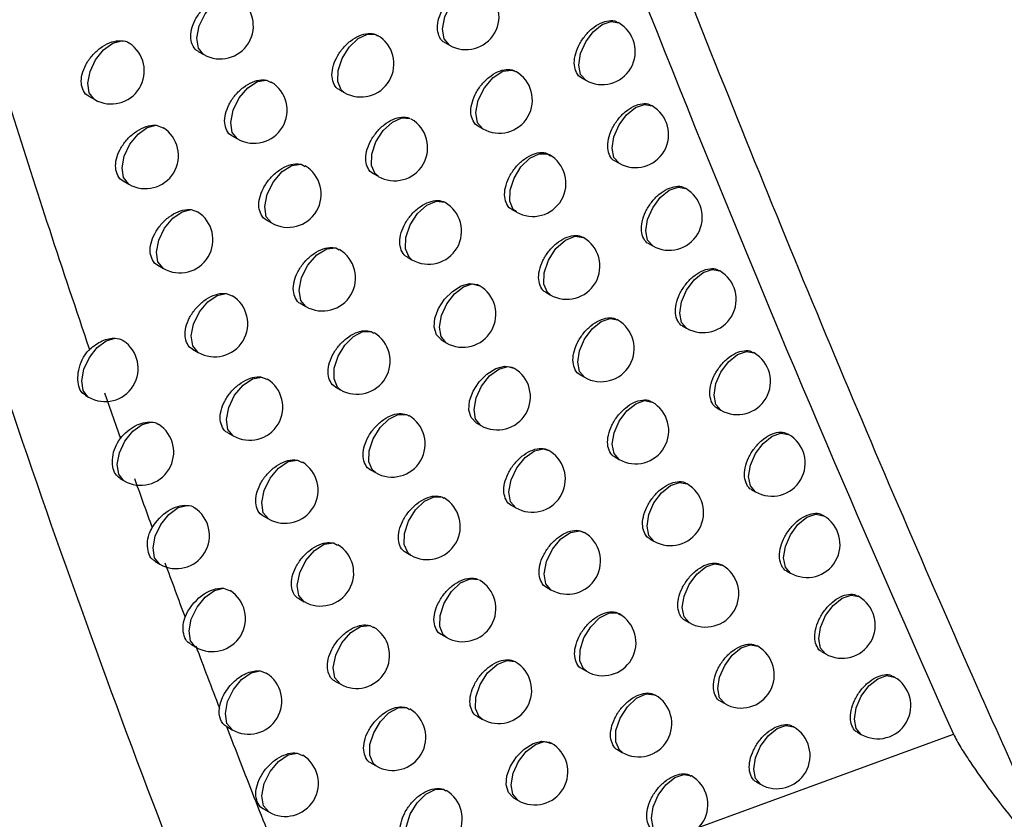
# Model space of a CAD drawing. Header units: millimetres. Extents: x 15458 to 16410, y 10212 to 11278.
# Tile 131 of 139: x 16287 to 16302, y 10954 to 10966. Entities that reach past the tile are written whole.
import ezdxf

# ---------------------------------------------------------------- set-up
doc = ezdxf.new("R2010")
doc.units = ezdxf.units.MM

msp = doc.modelspace()

# ---------------------------------------------------------------- linework, layer by layer
at = {"color": 7, "linetype": 'Continuous', "lineweight": 25}
for p, q in [((16296.238, 10965.754), (16296.229, 10965.76)), ((16292.567, 10965.578), (16292.59, 10965.56)), ((16293.608, 10965.457), (16293.678, 10965.417)), ((16289.882, 10965.323), (16289.964, 10965.276)), ((16290.914, 10964.888), (16290.983, 10964.855)), ((16295.675, 10964.924), (16295.738, 10964.888)), ((16292.015, 10964.744), (16292.089, 10964.701)), ((16288.228, 10964.645), (16288.315, 10964.595)), ((16296.742, 10964.499), (16296.732, 10964.505)), ((16289.245, 10964.206), (16289.351, 10964.17)), ((16294.113, 10964.193), (16294.182, 10964.154)), ((16290.394, 10964.047), (16290.474, 10964.001)), ((16296.18, 10963.669), (16296.242, 10963.633)), ((16291.436, 10963.617), (16291.495, 10963.586)), ((16288.746, 10963.366), (16288.832, 10963.316)), ((16292.525, 10963.478), (16292.599, 10963.435)), ((16297.251, 10963.25), (16297.24, 10963.256)), ((16289.772, 10962.932), (16289.87, 10962.897)), ((16294.623, 10962.935), (16294.69, 10962.896)), ((16290.91, 10962.777), (16290.989, 10962.731)), ((16295.703, 10962.51), (16295.697, 10962.514)), ((16291.963, 10962.352), (16292.013, 10962.323)), ((16296.69, 10962.419), (16296.751, 10962.384)), ((16293.04, 10962.216), (16293.112, 10962.174)), ((16289.269, 10962.092), (16289.353, 10962.043)), ((16297.764, 10962.006), (16297.752, 10962.013)), ((16290.303, 10961.664), (16290.393, 10961.629)), ((16295.137, 10961.683), (16295.203, 10961.644)), ((16291.431, 10961.512), (16291.509, 10961.467)), ((16296.221, 10961.264), (16296.214, 10961.268)), ((16297.204, 10961.174), (16297.264, 10961.14)), ((16292.494, 10961.091), (16292.535, 10961.066)), ((16293.559, 10960.961), (16293.631, 10960.919)), ((16289.796, 10960.823), (16289.879, 10960.775)), ((16298.283, 10960.767), (16298.27, 10960.775)), ((16290.839, 10960.402), (16290.92, 10960.368)), ((16295.656, 10960.435), (16295.721, 10960.398)), ((16291.956, 10960.254), (16292.032, 10960.209)), ((16288.171, 10960.128), (16288.223, 10960.098)), ((16288.462, 10960.165), (16288.703, 10959.474)), ((16296.744, 10960.023), (16296.736, 10960.027)), ((16293.03, 10959.836), (16293.062, 10959.814)), ((16297.723, 10959.935), (16297.783, 10959.901)), ((16294.083, 10959.711), (16294.153, 10959.67)), ((16290.327, 10959.561), (16290.409, 10959.514)), ((16298.806, 10959.534), (16298.792, 10959.542)), ((16291.379, 10959.145), (16291.452, 10959.112)), ((16296.179, 10959.194), (16296.244, 10959.157)), ((16292.485, 10959), (16292.561, 10958.957)), ((16288.694, 10958.871), (16288.76, 10958.833)), ((16297.271, 10958.787), (16297.262, 10958.792)), ((16298.247, 10958.702), (16298.306, 10958.668)), ((16293.571, 10958.586), (16293.594, 10958.569)), ((16294.611, 10958.466), (16294.681, 10958.426)), ((16290.862, 10958.304), (16290.943, 10958.258)), ((16299.334, 10958.306), (16299.319, 10958.315)), ((16291.924, 10957.894), (16291.988, 10957.862)), ((16296.707, 10957.958), (16296.771, 10957.921)), ((16293.019, 10957.753), (16293.093, 10957.71)), ((16289.225, 10957.617), (16289.3, 10957.573)), ((16297.803, 10957.557), (16297.793, 10957.563)), ((16298.776, 10957.474), (16298.834, 10957.44)), ((16290.262, 10957.209), (16290.362, 10957.173)), ((16295.144, 10957.228), (16295.213, 10957.188)), ((16291.402, 10957.053), (16291.481, 10957.007)), ((16299.866, 10957.084), (16299.851, 10957.093)), ((16297.24, 10956.727), (16297.303, 10956.691)), ((16292.474, 10956.648), (16292.529, 10956.618)), ((16293.557, 10956.511), (16293.63, 10956.469)), ((16289.764, 10956.366), (16289.845, 10956.319)), ((16298.34, 10956.333), (16298.329, 10956.339)), ((16299.31, 10956.251), (16299.367, 10956.218)), ((16290.817, 10955.96), (16290.908, 10955.925)), ((16295.681, 10955.995), (16295.749, 10955.955)), ((16291.946, 10955.808), (16292.024, 10955.763)), ((16300.404, 10955.868), (16300.388, 10955.877)), ((16296.79, 10955.595), (16296.784, 10955.598)), ((16297.778, 10955.503), (16297.84, 10955.467)), ((16293.029, 10955.408), (16293.074, 10955.38)), ((16294.099, 10955.275), (16294.172, 10955.233)), ((16290.311, 10955.119), (16290.394, 10955.071)), ((16298.881, 10955.114), (16298.87, 10955.12)), ((16299.848, 10955.034), (16299.904, 10955.002)), ((16295.993, 10953.067), (16301.298, 10955.007)), ((16296.223, 10954.767), (16296.29, 10954.729)), ((16291.376, 10954.718), (16291.459, 10954.683)), ((16292.494, 10954.569), (16292.571, 10954.524)), ((16297.336, 10954.373), (16297.329, 10954.377)), ((16293.588, 10954.173), (16293.624, 10954.149)), ((16298.32, 10954.283), (16298.381, 10954.248)), ((16294.646, 10954.045), (16294.718, 10954.003)), ((16290.865, 10953.877), (16290.947, 10953.829))]:
    msp.add_line(p, q, dxfattribs=at)
at = {"color": 7, "linetype": 'Continuous', "lineweight": 25, "flags": 128}
for points in [[(16293.678, 10965.417), (16293.677, 10965.417), (16293.599, 10965.511), (16293.574, 10965.661), (16293.609, 10965.843), (16293.696, 10966.025), (16293.822, 10966.179), (16293.966, 10966.278), (16294.103, 10966.306), (16294.178, 10966.283)], [(16289.964, 10965.276), (16289.962, 10965.277), (16289.883, 10965.373), (16289.86, 10965.525), (16289.897, 10965.708), (16289.987, 10965.892), (16290.115, 10966.044), (16290.26, 10966.141), (16290.397, 10966.164)], [(16295.738, 10964.888), (16295.738, 10964.888), (16295.662, 10964.976), (16295.635, 10965.117), (16295.662, 10965.289), (16295.738, 10965.466), (16295.853, 10965.62), (16295.988, 10965.729), (16296.124, 10965.776), (16296.238, 10965.754)], [(16288.315, 10964.595), (16288.305, 10964.601), (16288.232, 10964.696), (16288.211, 10964.844), (16288.245, 10965.019), (16288.329, 10965.197), (16288.449, 10965.348), (16288.588, 10965.449), (16288.722, 10965.485)], [(16292.089, 10964.701), (16292.042, 10964.742), (16291.991, 10964.866), (16291.996, 10965.033), (16292.057, 10965.217), (16292.164, 10965.388), (16292.3, 10965.517), (16292.442, 10965.584), (16292.567, 10965.578)], [(16294.182, 10964.154), (16294.103, 10964.246), (16294.078, 10964.399), (16294.115, 10964.586), (16294.207, 10964.772), (16294.338, 10964.927), (16294.486, 10965.022), (16294.624, 10965.041), (16294.682, 10965.02)], [(16290.474, 10964.001), (16290.394, 10964.096), (16290.371, 10964.25), (16290.408, 10964.435), (16290.5, 10964.62), (16290.63, 10964.773), (16290.777, 10964.868), (16290.914, 10964.888)], [(16296.242, 10963.633), (16296.242, 10963.633), (16296.165, 10963.721), (16296.139, 10963.862), (16296.165, 10964.034), (16296.242, 10964.211), (16296.357, 10964.365), (16296.492, 10964.474), (16296.627, 10964.522), (16296.742, 10964.499)], [(16292.599, 10963.435), (16292.553, 10963.474), (16292.5, 10963.599), (16292.506, 10963.769), (16292.568, 10963.955), (16292.678, 10964.127), (16292.816, 10964.256), (16292.96, 10964.32), (16293.085, 10964.308)], [(16288.832, 10963.316), (16288.824, 10963.321), (16288.75, 10963.416), (16288.729, 10963.564), (16288.763, 10963.741), (16288.848, 10963.92), (16288.97, 10964.072), (16289.109, 10964.172), (16289.245, 10964.206)], [(16294.69, 10962.896), (16294.643, 10962.936), (16294.592, 10963.058), (16294.596, 10963.224), (16294.655, 10963.407), (16294.76, 10963.577), (16294.894, 10963.708), (16295.035, 10963.777), (16295.161, 10963.776), (16295.19, 10963.762)], [(16290.989, 10962.731), (16290.91, 10962.825), (16290.886, 10962.98), (16290.924, 10963.168), (16291.018, 10963.354), (16291.15, 10963.508), (16291.298, 10963.601), (16291.436, 10963.617)], [(16296.751, 10962.384), (16296.751, 10962.384), (16296.674, 10962.472), (16296.647, 10962.613), (16296.674, 10962.784), (16296.751, 10962.961), (16296.866, 10963.116), (16297.001, 10963.225), (16297.136, 10963.272), (16297.251, 10963.25)], [(16289.353, 10962.043), (16289.348, 10962.046), (16289.272, 10962.141), (16289.25, 10962.29), (16289.285, 10962.469), (16289.371, 10962.65), (16289.495, 10962.802), (16289.636, 10962.901), (16289.772, 10962.932)], [(16293.112, 10962.174), (16293.068, 10962.211), (16293.014, 10962.337), (16293.02, 10962.51), (16293.084, 10962.7), (16293.197, 10962.873), (16293.339, 10963.001), (16293.484, 10963.061), (16293.608, 10963.043)], [(16295.203, 10961.644), (16295.16, 10961.68), (16295.105, 10961.806), (16295.11, 10961.979), (16295.176, 10962.17), (16295.289, 10962.344), (16295.431, 10962.472), (16295.577, 10962.531), (16295.701, 10962.511), (16295.703, 10962.51)], [(16291.509, 10961.467), (16291.43, 10961.56), (16291.405, 10961.716), (16291.444, 10961.906), (16291.54, 10962.095), (16291.675, 10962.248), (16291.825, 10962.34), (16291.963, 10962.352)], [(16297.264, 10961.14), (16297.264, 10961.14), (16297.188, 10961.228), (16297.161, 10961.369), (16297.188, 10961.54), (16297.264, 10961.717), (16297.379, 10961.872), (16297.514, 10961.981), (16297.65, 10962.028), (16297.764, 10962.006)], [(16293.559, 10960.961), (16293.557, 10960.962), (16293.482, 10961.039), (16293.449, 10961.154), (16293.46, 10961.292), (16293.514, 10961.439), (16293.605, 10961.579), (16293.723, 10961.697), (16293.855, 10961.778), (16293.987, 10961.814), (16294.102, 10961.799), (16294.137, 10961.782), (16294.137, 10961.782)], [(16293.631, 10960.919), (16293.625, 10960.923), (16293.551, 10961.015), (16293.527, 10961.158), (16293.557, 10961.331), (16293.637, 10961.508), (16293.753, 10961.66), (16293.889, 10961.766), (16294.024, 10961.808), (16294.137, 10961.782), (16294.137, 10961.782)], [(16289.879, 10960.775), (16289.876, 10960.777), (16289.798, 10960.872), (16289.776, 10961.023), (16289.811, 10961.203), (16289.898, 10961.385), (16290.024, 10961.538), (16290.166, 10961.636), (16290.303, 10961.664)], [(16295.721, 10960.398), (16295.721, 10960.398), (16295.645, 10960.486), (16295.618, 10960.627), (16295.645, 10960.798), (16295.721, 10960.975), (16295.836, 10961.13), (16295.971, 10961.239), (16296.106, 10961.286), (16296.221, 10961.264)], [(16288.223, 10960.098), (16288.213, 10960.105), (16288.141, 10960.2), (16288.12, 10960.346), (16288.153, 10960.52), (16288.235, 10960.696), (16288.354, 10960.847), (16288.491, 10960.949), (16288.625, 10960.988)], [(16292.032, 10960.209), (16291.984, 10960.251), (16291.934, 10960.373), (16291.938, 10960.536), (16291.996, 10960.716), (16292.098, 10960.884), (16292.229, 10961.015), (16292.368, 10961.088), (16292.494, 10961.091)], [(16297.783, 10959.901), (16297.783, 10959.901), (16297.706, 10959.989), (16297.679, 10960.13), (16297.706, 10960.302), (16297.783, 10960.478), (16297.897, 10960.633), (16298.033, 10960.742), (16298.168, 10960.789), (16298.283, 10960.767)], [(16294.083, 10959.711), (16294.08, 10959.712), (16294.006, 10959.789), (16293.973, 10959.903), (16293.984, 10960.042), (16294.038, 10960.189), (16294.128, 10960.329), (16294.246, 10960.447), (16294.378, 10960.529), (16294.509, 10960.565), (16294.624, 10960.55), (16294.671, 10960.525), (16294.671, 10960.525)], [(16294.153, 10959.67), (16294.151, 10959.672), (16294.074, 10959.764), (16294.05, 10959.91), (16294.081, 10960.086), (16294.164, 10960.265), (16294.284, 10960.419), (16294.423, 10960.522), (16294.559, 10960.559), (16294.653, 10960.536)], [(16290.409, 10959.514), (16290.408, 10959.514), (16290.329, 10959.609), (16290.306, 10959.761), (16290.341, 10959.943), (16290.43, 10960.126), (16290.558, 10960.279), (16290.702, 10960.377), (16290.839, 10960.402)], [(16296.244, 10959.157), (16296.244, 10959.157), (16296.167, 10959.245), (16296.14, 10959.386), (16296.167, 10959.557), (16296.244, 10959.734), (16296.358, 10959.889), (16296.494, 10959.998), (16296.629, 10960.045), (16296.744, 10960.023)], [(16292.561, 10958.957), (16292.513, 10958.997), (16292.462, 10959.119), (16292.466, 10959.285), (16292.526, 10959.467), (16292.63, 10959.637), (16292.764, 10959.767), (16292.904, 10959.837), (16293.03, 10959.836)], [(16288.76, 10958.833), (16288.751, 10958.838), (16288.678, 10958.933), (16288.656, 10959.079), (16288.69, 10959.255), (16288.773, 10959.433), (16288.893, 10959.584), (16289.031, 10959.686), (16289.166, 10959.722)], [(16298.306, 10958.668), (16298.306, 10958.668), (16298.229, 10958.756), (16298.202, 10958.897), (16298.229, 10959.069), (16298.306, 10959.245), (16298.42, 10959.4), (16298.556, 10959.509), (16298.691, 10959.556), (16298.806, 10959.534)], [(16294.681, 10958.426), (16294.602, 10958.518), (16294.577, 10958.667), (16294.61, 10958.847), (16294.696, 10959.03), (16294.821, 10959.184), (16294.963, 10959.285), (16295.101, 10959.315), (16295.181, 10959.292)], [(16290.943, 10958.258), (16290.864, 10958.352), (16290.84, 10958.504), (16290.876, 10958.689), (16290.967, 10958.874), (16291.096, 10959.027), (16291.242, 10959.123), (16291.379, 10959.145)], [(16296.771, 10957.921), (16296.771, 10957.921), (16296.694, 10958.009), (16296.667, 10958.15), (16296.694, 10958.322), (16296.771, 10958.499), (16296.886, 10958.653), (16297.021, 10958.762), (16297.156, 10958.809), (16297.271, 10958.787)], [(16289.3, 10957.573), (16289.294, 10957.577), (16289.219, 10957.672), (16289.197, 10957.819), (16289.231, 10957.997), (16289.315, 10958.175), (16289.437, 10958.327), (16289.577, 10958.428), (16289.712, 10958.463)], [(16293.093, 10957.71), (16293.048, 10957.748), (16292.995, 10957.872), (16292.999, 10958.039), (16293.06, 10958.224), (16293.167, 10958.395), (16293.303, 10958.525), (16293.446, 10958.593), (16293.571, 10958.586)], [(16298.834, 10957.44), (16298.834, 10957.44), (16298.757, 10957.529), (16298.73, 10957.669), (16298.757, 10957.841), (16298.834, 10958.018), (16298.948, 10958.172), (16299.084, 10958.282), (16299.219, 10958.329), (16299.334, 10958.306)], [(16295.213, 10957.188), (16295.135, 10957.278), (16295.109, 10957.43), (16295.144, 10957.615), (16295.234, 10957.801), (16295.364, 10957.956), (16295.51, 10958.053), (16295.648, 10958.076), (16295.712, 10958.054)], [(16291.481, 10957.007), (16291.403, 10957.1), (16291.378, 10957.254), (16291.415, 10957.441), (16291.507, 10957.627), (16291.639, 10957.781), (16291.786, 10957.876), (16291.924, 10957.894)], [(16297.303, 10956.691), (16297.303, 10956.691), (16297.226, 10956.779), (16297.199, 10956.92), (16297.226, 10957.092), (16297.303, 10957.269), (16297.418, 10957.423), (16297.553, 10957.532), (16297.688, 10957.58), (16297.803, 10957.557)], [(16293.63, 10956.469), (16293.586, 10956.505), (16293.532, 10956.63), (16293.537, 10956.8), (16293.599, 10956.987), (16293.709, 10957.16), (16293.848, 10957.29), (16293.992, 10957.354), (16294.118, 10957.341)], [(16289.845, 10956.319), (16289.841, 10956.322), (16289.765, 10956.416), (16289.742, 10956.565), (16289.776, 10956.744), (16289.862, 10956.924), (16289.985, 10957.077), (16290.126, 10957.177), (16290.262, 10957.209)], [(16299.367, 10956.218), (16299.366, 10956.218), (16299.29, 10956.306), (16299.263, 10956.447), (16299.29, 10956.619), (16299.366, 10956.796), (16299.481, 10956.95), (16299.616, 10957.059), (16299.752, 10957.107), (16299.866, 10957.084)], [(16295.749, 10955.955), (16295.703, 10955.994), (16295.651, 10956.115), (16295.654, 10956.279), (16295.711, 10956.46), (16295.814, 10956.629), (16295.946, 10956.761), (16296.086, 10956.834), (16296.212, 10956.837), (16296.249, 10956.822)], [(16292.024, 10955.763), (16291.946, 10955.854), (16291.921, 10956.01), (16291.959, 10956.198), (16292.053, 10956.387), (16292.186, 10956.541), (16292.336, 10956.634), (16292.474, 10956.648)], [(16297.84, 10955.467), (16297.84, 10955.467), (16297.763, 10955.555), (16297.736, 10955.696), (16297.763, 10955.867), (16297.84, 10956.044), (16297.954, 10956.199), (16298.09, 10956.308), (16298.225, 10956.355), (16298.34, 10956.333)], [(16294.172, 10955.233), (16294.129, 10955.268), (16294.074, 10955.393), (16294.079, 10955.566), (16294.143, 10955.757), (16294.256, 10955.931), (16294.398, 10956.06), (16294.544, 10956.12), (16294.669, 10956.101)], [(16290.394, 10955.071), (16290.392, 10955.073), (16290.314, 10955.167), (16290.291, 10955.317), (16290.325, 10955.497), (16290.412, 10955.679), (16290.537, 10955.832), (16290.68, 10955.931), (16290.817, 10955.96)], [(16299.904, 10955.002), (16299.904, 10955.002), (16299.827, 10955.09), (16299.801, 10955.231), (16299.827, 10955.402), (16299.904, 10955.579), (16300.019, 10955.734), (16300.154, 10955.843), (16300.289, 10955.89), (16300.404, 10955.868)], [(16296.29, 10954.729), (16296.247, 10954.764), (16296.192, 10954.887), (16296.196, 10955.058), (16296.258, 10955.245), (16296.368, 10955.419), (16296.507, 10955.549), (16296.652, 10955.613), (16296.777, 10955.601), (16296.79, 10955.595)], [(16292.571, 10954.524), (16292.523, 10954.566), (16292.473, 10954.686), (16292.476, 10954.848), (16292.533, 10955.027), (16292.634, 10955.196), (16292.764, 10955.327), (16292.902, 10955.402), (16293.029, 10955.408)], [(16298.381, 10954.248), (16298.381, 10954.248), (16298.304, 10954.336), (16298.278, 10954.477), (16298.304, 10954.649), (16298.381, 10954.825), (16298.496, 10954.98), (16298.631, 10955.089), (16298.766, 10955.136), (16298.881, 10955.114)], [(16294.647, 10954.045), (16294.644, 10954.046), (16294.57, 10954.123), (16294.537, 10954.237), (16294.548, 10954.376), (16294.602, 10954.522), (16294.692, 10954.663), (16294.81, 10954.78), (16294.943, 10954.862), (16295.074, 10954.898), (16295.189, 10954.883), (16295.225, 10954.865), (16295.225, 10954.865)], [(16294.718, 10954.003), (16294.714, 10954.006), (16294.639, 10954.097), (16294.614, 10954.24), (16294.644, 10954.413), (16294.723, 10954.59), (16294.84, 10954.744), (16294.977, 10954.85), (16295.112, 10954.892), (16295.225, 10954.865), (16295.225, 10954.865)], [(16290.947, 10953.829), (16290.868, 10953.923), (16290.844, 10954.074), (16290.879, 10954.257), (16290.967, 10954.44), (16291.094, 10954.594), (16291.238, 10954.692), (16291.376, 10954.718)], [(16296.836, 10953.507), (16296.836, 10953.507), (16296.759, 10953.595), (16296.732, 10953.736), (16296.759, 10953.908), (16296.836, 10954.085), (16296.951, 10954.239), (16297.086, 10954.349), (16297.221, 10954.396), (16297.336, 10954.373)], [(16293.122, 10953.292), (16293.076, 10953.331), (16293.024, 10953.452), (16293.028, 10953.617), (16293.086, 10953.798), (16293.189, 10953.968), (16293.321, 10954.099), (16293.461, 10954.171), (16293.588, 10954.173)]]:
    msp.add_lwpolyline(points, dxfattribs=at)
at = {"color": 7, "linetype": 'Continuous', "lineweight": 25}
for centre, start, end in [((16293.928, 10965.85), 240.0027, 60.0027), ((16290.214, 10965.709), 240.0027, 58.2383), ((16295.988, 10965.321), 240.0027, 60.0027), ((16292.339, 10965.134), 240.0027, 59.5302), ((16288.565, 10965.028), 240.0027, 56.828), ((16294.432, 10964.587), 240.0027, 60.0027), ((16290.724, 10964.434), 240.0027, 58.4873), ((16296.492, 10964.066), 240.0027, 60.0027), ((16292.849, 10963.868), 240.0027, 59.6782), ((16289.082, 10963.749), 240.0027, 57.3749), ((16294.94, 10963.329), 240.0027, 60.0027), ((16291.239, 10963.164), 240.0027, 58.7291), ((16297.001, 10962.817), 240.0027, 60.0027), ((16293.362, 10962.607), 240.0027, 59.7777), ((16289.603, 10962.476), 240.0027, 57.632), ((16295.453, 10962.077), 240.0027, 60.0027), ((16291.759, 10961.9), 240.0027, 58.9611), ((16297.514, 10961.573), 240.0027, 60.0027), ((16293.88, 10961.352), 240.0027, 60.0027), ((16290.129, 10961.208), 240.0027, 57.8861), ((16295.971, 10960.831), 240.0027, 60.0027), ((16292.282, 10960.642), 240.0027, 59.1796), ((16288.473, 10960.531), 240.0027, 56.6248), ((16298.033, 10960.334), 240.0027, 60.0027), ((16294.403, 10960.103), 240.0027, 60.0027), ((16290.659, 10959.947), 240.0027, 58.1367), ((16296.494, 10959.59), 240.0027, 60.0027), ((16292.811, 10959.39), 240.0027, 59.3797), ((16289.01, 10959.266), 240.0027, 56.8282), ((16298.556, 10959.101), 240.0027, 60.0027), ((16294.931, 10958.859), 240.0027, 55.6885), ((16294.931, 10958.859), 55.6885, 60.0027), ((16291.193, 10958.691), 240.0027, 58.3826), ((16297.021, 10958.354), 240.0027, 60.0027), ((16293.343, 10958.143), 240.0027, 59.5543), ((16289.55, 10958.006), 240.0027, 57.0122), ((16299.084, 10957.873), 240.0027, 60.0027), ((16295.463, 10957.621), 240.0027, 60.0027), ((16291.731, 10957.441), 240.0027, 58.6226), ((16297.553, 10957.124), 240.0027, 60.0027), ((16293.88, 10956.902), 240.0027, 59.6938), ((16290.095, 10956.752), 240.0027, 57.6108), ((16299.616, 10956.651), 240.0027, 60.0027), ((16295.999, 10956.388), 240.0027, 60.0027), ((16292.274, 10956.196), 240.0027, 58.8546), ((16298.09, 10955.9), 240.0027, 60.0027), ((16294.422, 10955.666), 240.0027, 59.7846), ((16290.644, 10955.504), 240.0027, 57.8598), ((16300.154, 10955.435), 240.0027, 60.0027), ((16296.54, 10955.162), 240.0027, 60.0027), ((16292.821, 10954.957), 240.0027, 59.0757), ((16298.631, 10954.681), 240.0027, 60.0027), ((16294.968, 10954.436), 240.0027, 60.0027), ((16291.197, 10954.262), 240.0027, 58.1057), ((16297.086, 10953.94), 240.0027, 60.0027), ((16293.372, 10953.725), 240.0027, 59.2817)]:
    msp.add_arc(centre, 0.5, start, end, dxfattribs=at)
for points, knots in [([(16290.983, 10949.461), (16290.871, 10949.732), (16290.314, 10951.088), (16288.049, 10956.846), (16284.704, 10966.649), (16282.624, 10975.827), (16281.632, 10980.207)], [0, 0, 0, 0, 0.028073, 0.140368, 0.589777, 1, 1, 1, 1]), ([(16283.823, 10976.393), (16283.908, 10976.025), (16284.078, 10975.285), (16284.345, 10974.172), (16284.622, 10973.048), (16284.911, 10971.915), (16285.212, 10970.772), (16285.524, 10969.619), (16285.849, 10968.457), (16286.187, 10967.285), (16286.589, 10965.929), (16287.068, 10964.374), (16287.633, 10962.608), (16288.033, 10961.422), (16288.237, 10960.818)], [0, 0, 0, 0, 0.068521, 0.138009, 0.208467, 0.2799, 0.352312, 0.425707, 0.500091, 0.575469, 0.651844, 0.763432, 0.879476, 1, 1, 1, 1]), ([(16293.962, 10973.089), (16295.098, 10969.986), (16296.277, 10966.927), (16298.723, 10960.897), (16299.99, 10957.928), (16301.298, 10955.007)], [0, 0, 0, 0, 0.5, 0.5, 1, 1, 1, 1]), ([(16303.955, 10950.685), (16303.761, 10951.101), (16303.565, 10951.52), (16303.178, 10952.357), (16302.985, 10952.777), (16302.41, 10954.04), (16302.03, 10954.886), (16300.901, 10957.435), (16300.163, 10959.151), (16297.991, 10964.345), (16296.601, 10967.871), (16295.268, 10971.463)], [0, 0, 0, 0, 0.0625, 0.0625, 0.125, 0.125, 0.25, 0.25, 0.5, 0.5, 1, 1, 1, 1]), ([(16293.609, 10965.458), (16293.608, 10965.458), (16293.571, 10965.468), (16293.527, 10965.532), (16293.491, 10965.644), (16293.503, 10965.787), (16293.557, 10965.937), (16293.649, 10966.08), (16293.768, 10966.201), (16293.903, 10966.285), (16294.034, 10966.32), (16294.127, 10966.314), (16294.164, 10966.288), (16294.173, 10966.282)], [0, 0, 0, 0, 0.00252, 0.109954, 0.216678, 0.32299, 0.429386, 0.536317, 0.643978, 0.752227, 0.860662, 0.968818, 1, 1, 1, 1]), ([(16289.882, 10965.324), (16289.881, 10965.324), (16289.843, 10965.335), (16289.798, 10965.4), (16289.761, 10965.513), (16289.774, 10965.654), (16289.83, 10965.802), (16289.926, 10965.943), (16290.05, 10966.061), (16290.189, 10966.141), (16290.309, 10966.173), (16290.373, 10966.166), (16290.397, 10966.164)], [0, 0, 0, 0, 0.003394, 0.119771, 0.234725, 0.348844, 0.463091, 0.578361, 0.695078, 0.813019, 0.931409, 1, 1, 1, 1]), ([(16295.676, 10964.925), (16295.675, 10964.925), (16295.639, 10964.935), (16295.596, 10964.999), (16295.56, 10965.11), (16295.571, 10965.253), (16295.624, 10965.405), (16295.714, 10965.549), (16295.831, 10965.671), (16295.962, 10965.757), (16296.09, 10965.792), (16296.183, 10965.79), (16296.218, 10965.761), (16296.225, 10965.755)], [0, 0, 0, 0, 0.00224, 0.109675, 0.21664, 0.323333, 0.430085, 0.537195, 0.644787, 0.752757, 0.860836, 0.968727, 1, 1, 1, 1]), ([(16292.015, 10964.745), (16292.014, 10964.745), (16291.977, 10964.756), (16291.932, 10964.821), (16291.896, 10964.933), (16291.908, 10965.075), (16291.963, 10965.224), (16292.057, 10965.366), (16292.178, 10965.485), (16292.315, 10965.568), (16292.45, 10965.603), (16292.531, 10965.593), (16292.566, 10965.578), (16292.567, 10965.578)], [0, 0, 0, 0, 0.002871, 0.113369, 0.222884, 0.331827, 0.440877, 0.550656, 0.661443, 0.773061, 0.884959, 0.996485, 1, 1, 1, 1]), ([(16288.228, 10964.646), (16288.227, 10964.646), (16288.188, 10964.658), (16288.142, 10964.724), (16288.105, 10964.837), (16288.118, 10964.977), (16288.176, 10965.124), (16288.272, 10965.263), (16288.398, 10965.38), (16288.54, 10965.46), (16288.651, 10965.487), (16288.708, 10965.485), (16288.722, 10965.485)], [0, 0, 0, 0, 0.003829, 0.123713, 0.241752, 0.358699, 0.475788, 0.594167, 0.714405, 0.836249, 0.958721, 1, 1, 1, 1]), ([(16288.722, 10965.485), (16288.764, 10965.48), (16288.808, 10965.476), (16288.835, 10965.447), (16288.837, 10965.445)], [0, 0, 0, 0, 0.930265, 1, 1, 1, 1]), ([(16294.114, 10964.194), (16294.113, 10964.194), (16294.076, 10964.204), (16294.033, 10964.269), (16293.996, 10964.38), (16294.008, 10964.523), (16294.062, 10964.673), (16294.154, 10964.817), (16294.273, 10964.937), (16294.406, 10965.022), (16294.537, 10965.056), (16294.631, 10965.052), (16294.667, 10965.024), (16294.675, 10965.018)], [0, 0, 0, 0, 0.002479, 0.109918, 0.216688, 0.323074, 0.429541, 0.536513, 0.644173, 0.752382, 0.860763, 0.96888, 1, 1, 1, 1]), ([(16290.394, 10964.048), (16290.393, 10964.048), (16290.355, 10964.059), (16290.31, 10964.124), (16290.273, 10964.237), (16290.286, 10964.378), (16290.342, 10964.526), (16290.437, 10964.667), (16290.561, 10964.785), (16290.699, 10964.866), (16290.822, 10964.899), (16290.888, 10964.891), (16290.914, 10964.888)], [0, 0, 0, 0, 0.003309, 0.118799, 0.232955, 0.346332, 0.459838, 0.57431, 0.690143, 0.807118, 0.924506, 1, 1, 1, 1]), ([(16296.18, 10963.669), (16296.18, 10963.67), (16296.144, 10963.679), (16296.101, 10963.743), (16296.065, 10963.855), (16296.076, 10963.998), (16296.129, 10964.149), (16296.218, 10964.294), (16296.335, 10964.416), (16296.466, 10964.502), (16296.594, 10964.538), (16296.686, 10964.535), (16296.721, 10964.507), (16296.729, 10964.5)], [0, 0, 0, 0, 0.002208, 0.10964, 0.216632, 0.32337, 0.430164, 0.537295, 0.644877, 0.75281, 0.860844, 0.968701, 1, 1, 1, 1]), ([(16292.525, 10963.478), (16292.524, 10963.478), (16292.487, 10963.489), (16292.443, 10963.554), (16292.406, 10963.666), (16292.418, 10963.808), (16292.474, 10963.957), (16292.567, 10964.099), (16292.688, 10964.219), (16292.824, 10964.302), (16292.958, 10964.337), (16293.043, 10964.327), (16293.081, 10964.31), (16293.085, 10964.308)], [0, 0, 0, 0, 0.00279, 0.112057, 0.220408, 0.328229, 0.436154, 0.544762, 0.654312, 0.764633, 0.875211, 0.985436, 1, 1, 1, 1]), ([(16288.747, 10963.366), (16288.745, 10963.367), (16288.707, 10963.378), (16288.661, 10963.444), (16288.624, 10963.557), (16288.637, 10963.697), (16288.694, 10963.844), (16288.791, 10963.984), (16288.916, 10964.101), (16289.057, 10964.181), (16289.17, 10964.209), (16289.228, 10964.206), (16289.245, 10964.206)], [0, 0, 0, 0, 0.003739, 0.122892, 0.240312, 0.356709, 0.473251, 0.591017, 0.710537, 0.831562, 0.953166, 1, 1, 1, 1]), ([(16294.623, 10962.936), (16294.622, 10962.936), (16294.586, 10962.946), (16294.542, 10963.01), (16294.506, 10963.122), (16294.518, 10963.265), (16294.571, 10963.415), (16294.663, 10963.559), (16294.782, 10963.68), (16294.915, 10963.764), (16295.045, 10963.8), (16295.149, 10963.793), (16295.192, 10963.755), (16295.207, 10963.742)], [0, 0, 0, 0, 0.002363, 0.106432, 0.209892, 0.313004, 0.416192, 0.519843, 0.624119, 0.728894, 0.833822, 0.938507, 1, 1, 1, 1]), ([(16290.91, 10962.778), (16290.909, 10962.778), (16290.872, 10962.789), (16290.827, 10962.854), (16290.79, 10962.966), (16290.803, 10963.108), (16290.859, 10963.256), (16290.953, 10963.397), (16291.077, 10963.516), (16291.214, 10963.597), (16291.34, 10963.63), (16291.408, 10963.621), (16291.436, 10963.617)], [0, 0, 0, 0, 0.003225, 0.117787, 0.231099, 0.343686, 0.456401, 0.570028, 0.684933, 0.800904, 0.917254, 1, 1, 1, 1]), ([(16296.69, 10962.419), (16296.689, 10962.42), (16296.654, 10962.429), (16296.611, 10962.493), (16296.574, 10962.605), (16296.585, 10962.748), (16296.638, 10962.899), (16296.728, 10963.045), (16296.844, 10963.166), (16296.975, 10963.253), (16297.102, 10963.288), (16297.194, 10963.286), (16297.229, 10963.258), (16297.236, 10963.251)], [0, 0, 0, 0, 0.002178, 0.109606, 0.216624, 0.323404, 0.430239, 0.537389, 0.64496, 0.75286, 0.860851, 0.968676, 1, 1, 1, 1]), ([(16293.04, 10962.217), (16293.039, 10962.217), (16293.002, 10962.228), (16292.958, 10962.292), (16292.921, 10962.404), (16292.934, 10962.546), (16292.988, 10962.696), (16293.081, 10962.838), (16293.202, 10962.958), (16293.337, 10963.041), (16293.471, 10963.077), (16293.56, 10963.066), (16293.601, 10963.046), (16293.608, 10963.043)], [0, 0, 0, 0, 0.00271, 0.110661, 0.217759, 0.324366, 0.431075, 0.538424, 0.646651, 0.755593, 0.864768, 0.973612, 1, 1, 1, 1]), ([(16289.269, 10962.092), (16289.268, 10962.093), (16289.23, 10962.104), (16289.184, 10962.169), (16289.147, 10962.282), (16289.16, 10962.423), (16289.217, 10962.57), (16289.313, 10962.71), (16289.438, 10962.828), (16289.579, 10962.908), (16289.693, 10962.937), (16289.753, 10962.933), (16289.772, 10962.932)], [0, 0, 0, 0, 0.003651, 0.122044, 0.238809, 0.354619, 0.470574, 0.58769, 0.70646, 0.82664, 0.947353, 1, 1, 1, 1]), ([(16295.137, 10961.683), (16295.136, 10961.683), (16295.1, 10961.693), (16295.057, 10961.757), (16295.02, 10961.869), (16295.032, 10962.012), (16295.086, 10962.162), (16295.177, 10962.307), (16295.295, 10962.427), (16295.428, 10962.512), (16295.558, 10962.547), (16295.651, 10962.544), (16295.686, 10962.515), (16295.694, 10962.509)], [0, 0, 0, 0, 0.002402, 0.109835, 0.21668, 0.323187, 0.429771, 0.536806, 0.644448, 0.752571, 0.86084, 0.968871, 1, 1, 1, 1]), ([(16291.431, 10961.513), (16291.43, 10961.513), (16291.393, 10961.524), (16291.348, 10961.589), (16291.311, 10961.701), (16291.324, 10961.843), (16291.379, 10961.991), (16291.474, 10962.133), (16291.596, 10962.252), (16291.734, 10962.333), (16291.862, 10962.368), (16291.932, 10962.357), (16291.963, 10962.352)], [0, 0, 0, 0, 0.003141, 0.116731, 0.229151, 0.340896, 0.452767, 0.565498, 0.679428, 0.794353, 0.909626, 1, 1, 1, 1]), ([(16297.204, 10961.175), (16297.204, 10961.175), (16297.168, 10961.185), (16297.125, 10961.248), (16297.089, 10961.36), (16297.1, 10961.503), (16297.153, 10961.655), (16297.242, 10961.8), (16297.358, 10961.922), (16297.488, 10962.009), (16297.615, 10962.045), (16297.707, 10962.043), (16297.741, 10962.014), (16297.749, 10962.008)], [0, 0, 0, 0, 0.002149, 0.109575, 0.216616, 0.323437, 0.430309, 0.537477, 0.645039, 0.752905, 0.860857, 0.968652, 1, 1, 1, 1]), ([(16289.796, 10960.824), (16289.795, 10960.824), (16289.757, 10960.835), (16289.711, 10960.901), (16289.674, 10961.014), (16289.688, 10961.155), (16289.744, 10961.302), (16289.84, 10961.442), (16289.965, 10961.56), (16290.104, 10961.64), (16290.221, 10961.67), (16290.283, 10961.666), (16290.303, 10961.664)], [0, 0, 0, 0, 0.003563, 0.121166, 0.23724, 0.352423, 0.46775, 0.584178, 0.702164, 0.821471, 0.941268, 1, 1, 1, 1]), ([(16295.656, 10960.436), (16295.655, 10960.436), (16295.619, 10960.446), (16295.576, 10960.51), (16295.539, 10960.622), (16295.551, 10960.765), (16295.605, 10960.915), (16295.695, 10961.06), (16295.813, 10961.181), (16295.946, 10961.266), (16296.075, 10961.301), (16296.168, 10961.298), (16296.203, 10961.269), (16296.211, 10961.263)], [0, 0, 0, 0, 0.002365, 0.109794, 0.21667, 0.323231, 0.429866, 0.536926, 0.644557, 0.752637, 0.860851, 0.968841, 1, 1, 1, 1]), ([(16288.237, 10960.818), (16288.296, 10960.873), (16288.363, 10960.918), (16288.497, 10960.977), (16288.565, 10960.991), (16288.625, 10960.988)], [0, 0, 0, 0, 0.5, 0.5, 1, 1, 1, 1]), ([(16288.625, 10960.988), (16288.667, 10960.984), (16288.714, 10960.98), (16288.743, 10960.95), (16288.746, 10960.946)], [0, 0, 0, 0, 0.880813, 1, 1, 1, 1]), ([(16291.956, 10960.254), (16291.955, 10960.254), (16291.918, 10960.265), (16291.873, 10960.33), (16291.836, 10960.442), (16291.849, 10960.584), (16291.904, 10960.733), (16291.998, 10960.874), (16292.121, 10960.993), (16292.258, 10961.075), (16292.389, 10961.111), (16292.461, 10961.098), (16292.494, 10961.091)], [0, 0, 0, 0, 0.003059, 0.115627, 0.227102, 0.337948, 0.448918, 0.5607, 0.673605, 0.787438, 0.901588, 1, 1, 1, 1]), ([(16288.174, 10960.134), (16288.164, 10960.137), (16288.124, 10960.152), (16288.082, 10960.228), (16288.055, 10960.354), (16288.068, 10960.507), (16288.12, 10960.665), (16288.187, 10960.768), (16288.232, 10960.812), (16288.237, 10960.818)], [0, 0, 0, 0, 0.057532, 0.241293, 0.424577, 0.608117, 0.792409, 0.974962, 1, 1, 1, 1]), ([(16297.724, 10959.936), (16297.723, 10959.936), (16297.688, 10959.946), (16297.645, 10960.009), (16297.608, 10960.121), (16297.619, 10960.264), (16297.672, 10960.416), (16297.761, 10960.561), (16297.876, 10960.684), (16298.006, 10960.77), (16298.133, 10960.806), (16298.224, 10960.805), (16298.259, 10960.776), (16298.267, 10960.77)], [0, 0, 0, 0, 0.002121, 0.109544, 0.216609, 0.323468, 0.430375, 0.53756, 0.645112, 0.752948, 0.860862, 0.968629, 1, 1, 1, 1]), ([(16290.327, 10959.562), (16290.326, 10959.562), (16290.288, 10959.573), (16290.243, 10959.638), (16290.206, 10959.751), (16290.219, 10959.892), (16290.276, 10960.04), (16290.371, 10960.18), (16290.495, 10960.298), (16290.634, 10960.379), (16290.753, 10960.41), (16290.816, 10960.404), (16290.839, 10960.402)], [0, 0, 0, 0, 0.003476, 0.120257, 0.235602, 0.350114, 0.464772, 0.580472, 0.697639, 0.816041, 0.934895, 1, 1, 1, 1]), ([(16296.179, 10959.194), (16296.179, 10959.195), (16296.143, 10959.204), (16296.099, 10959.268), (16296.063, 10959.38), (16296.075, 10959.523), (16296.128, 10959.674), (16296.219, 10959.818), (16296.336, 10959.94), (16296.468, 10960.025), (16296.597, 10960.06), (16296.69, 10960.058), (16296.725, 10960.029), (16296.733, 10960.022)], [0, 0, 0, 0, 0.002329, 0.109754, 0.21666, 0.323272, 0.429956, 0.537039, 0.644658, 0.752698, 0.860861, 0.968812, 1, 1, 1, 1]), ([(16292.485, 10959.001), (16292.484, 10959.001), (16292.447, 10959.012), (16292.402, 10959.077), (16292.366, 10959.189), (16292.378, 10959.331), (16292.434, 10959.479), (16292.528, 10959.621), (16292.65, 10959.741), (16292.786, 10959.822), (16292.921, 10959.86), (16292.994, 10959.844), (16293.03, 10959.836)], [0, 0, 0, 0, 0.002977, 0.11447, 0.224941, 0.334828, 0.444837, 0.555609, 0.667433, 0.780122, 0.893102, 1, 1, 1, 1]), ([(16288.703, 10959.474), (16288.766, 10959.552), (16288.845, 10959.619), (16289.008, 10959.706), (16289.093, 10959.728), (16289.166, 10959.722)], [0, 0, 0, 0, 0.5, 0.5, 1, 1, 1, 1]), ([(16289.166, 10959.722), (16289.208, 10959.718), (16289.253, 10959.714), (16289.28, 10959.685), (16289.282, 10959.683)], [0, 0, 0, 0, 0.922703, 1, 1, 1, 1]), ([(16298.247, 10958.702), (16298.247, 10958.702), (16298.212, 10958.712), (16298.169, 10958.775), (16298.133, 10958.887), (16298.143, 10959.03), (16298.196, 10959.182), (16298.284, 10959.328), (16298.4, 10959.451), (16298.529, 10959.537), (16298.655, 10959.573), (16298.747, 10959.572), (16298.781, 10959.543), (16298.789, 10959.537)], [0, 0, 0, 0, 0.0020938, 0.1095156, 0.2166021, 0.3234964, 0.4304371, 0.5376371, 0.6451799, 0.7529868, 0.8608653, 0.9686069, 1, 1, 1, 1]), ([(16288.695, 10958.872), (16288.671, 10958.891), (16288.62, 10958.93), (16288.583, 10959.044), (16288.581, 10959.187), (16288.617, 10959.342), (16288.675, 10959.431), (16288.703, 10959.474)], [0, 0, 0, 0, 0.191019, 0.398515, 0.605918, 0.813756, 1, 1, 1, 1]), ([(16294.611, 10958.467), (16294.61, 10958.467), (16294.574, 10958.477), (16294.53, 10958.542), (16294.494, 10958.654), (16294.506, 10958.796), (16294.56, 10958.946), (16294.652, 10959.089), (16294.772, 10959.21), (16294.906, 10959.294), (16295.037, 10959.329), (16295.13, 10959.322), (16295.168, 10959.297), (16295.176, 10959.291)], [0, 0, 0, 0, 0.0025641, 0.1099768, 0.2166813, 0.3229844, 0.4293821, 0.5363212, 0.6439928, 0.7522512, 0.8606921, 0.9688479, 1, 1, 1, 1]), ([(16290.863, 10958.305), (16290.861, 10958.305), (16290.824, 10958.316), (16290.779, 10958.381), (16290.742, 10958.494), (16290.755, 10958.635), (16290.811, 10958.783), (16290.906, 10958.924), (16291.03, 10959.042), (16291.168, 10959.123), (16291.29, 10959.155), (16291.355, 10959.148), (16291.379, 10959.145)], [0, 0, 0, 0, 0.0033897, 0.1193127, 0.2338886, 0.347688, 0.4616313, 0.5765607, 0.6928705, 0.8103363, 0.9282163, 1, 1, 1, 1]), ([(16288.917, 10958.868), (16288.921, 10958.858), (16289.009, 10958.61), (16289.098, 10958.363), (16289.184, 10958.126)], [0, 0, 0, 0, 0.039856, 1, 1, 1, 1]), ([(16296.708, 10957.958), (16296.707, 10957.959), (16296.671, 10957.968), (16296.628, 10958.032), (16296.592, 10958.144), (16296.603, 10958.287), (16296.656, 10958.438), (16296.747, 10958.583), (16296.864, 10958.704), (16296.995, 10958.79), (16297.124, 10958.825), (16297.217, 10958.823), (16297.251, 10958.794), (16297.259, 10958.787)], [0, 0, 0, 0, 0.002295, 0.109716, 0.216651, 0.323311, 0.43004, 0.537146, 0.644754, 0.752755, 0.860869, 0.968783, 1, 1, 1, 1]), ([(16293.019, 10957.754), (16293.018, 10957.754), (16292.981, 10957.764), (16292.936, 10957.829), (16292.9, 10957.941), (16292.912, 10958.083), (16292.968, 10958.232), (16293.061, 10958.374), (16293.183, 10958.494), (16293.319, 10958.576), (16293.454, 10958.612), (16293.535, 10958.601), (16293.57, 10958.587), (16293.571, 10958.586)], [0, 0, 0, 0, 0.002896, 0.113245, 0.222641, 0.331494, 0.440466, 0.550156, 0.660831, 0.772309, 0.884054, 0.995426, 1, 1, 1, 1]), ([(16289.184, 10958.126), (16289.244, 10958.227), (16289.332, 10958.318), (16289.523, 10958.44), (16289.626, 10958.47), (16289.712, 10958.463)], [0, 0, 0, 0, 0.5, 0.5, 1, 1, 1, 1]), ([(16289.712, 10958.463), (16289.753, 10958.458), (16289.796, 10958.453), (16289.821, 10958.426), (16289.822, 10958.425)], [0, 0, 0, 0, 0.970388, 1, 1, 1, 1]), ([(16298.776, 10957.474), (16298.776, 10957.474), (16298.74, 10957.484), (16298.698, 10957.547), (16298.662, 10957.659), (16298.672, 10957.802), (16298.724, 10957.954), (16298.813, 10958.1), (16298.928, 10958.223), (16299.057, 10958.31), (16299.183, 10958.346), (16299.274, 10958.345), (16299.308, 10958.316), (16299.316, 10958.31)], [0, 0, 0, 0, 0.002068, 0.109488, 0.216596, 0.323524, 0.430495, 0.53771, 0.645244, 0.753023, 0.860868, 0.968586, 1, 1, 1, 1]), ([(16289.228, 10957.623), (16289.212, 10957.631), (16289.165, 10957.655), (16289.123, 10957.744), (16289.106, 10957.877), (16289.128, 10958.013), (16289.168, 10958.094), (16289.184, 10958.126)], [0, 0, 0, 0, 0.129331, 0.36789, 0.606933, 0.846017, 1, 1, 1, 1]), ([(16295.144, 10957.228), (16295.143, 10957.228), (16295.107, 10957.238), (16295.063, 10957.303), (16295.027, 10957.415), (16295.039, 10957.557), (16295.093, 10957.707), (16295.185, 10957.851), (16295.304, 10957.971), (16295.438, 10958.056), (16295.569, 10958.09), (16295.662, 10958.086), (16295.698, 10958.058), (16295.706, 10958.052)], [0, 0, 0, 0, 0.002523, 0.109938, 0.216688, 0.323061, 0.429526, 0.536504, 0.644172, 0.75239, 0.860777, 0.968892, 1, 1, 1, 1]), ([(16291.402, 10957.054), (16291.401, 10957.054), (16291.363, 10957.065), (16291.318, 10957.13), (16291.282, 10957.243), (16291.295, 10957.384), (16291.351, 10957.532), (16291.446, 10957.673), (16291.569, 10957.792), (16291.707, 10957.873), (16291.831, 10957.906), (16291.898, 10957.897), (16291.924, 10957.894)], [0, 0, 0, 0, 0.0033045, 0.1183315, 0.2320954, 0.3451352, 0.4583173, 0.5724318, 0.6878443, 0.8043374, 0.921211, 1, 1, 1, 1]), ([(16289.378, 10957.592), (16289.428, 10957.456), (16289.529, 10957.182), (16289.63, 10956.909), (16289.682, 10956.771)], [0, 0, 0, 0, 0.496455, 1, 1, 1, 1]), ([(16297.241, 10956.728), (16297.24, 10956.728), (16297.204, 10956.738), (16297.161, 10956.802), (16297.125, 10956.913), (16297.136, 10957.056), (16297.189, 10957.207), (16297.279, 10957.352), (16297.396, 10957.474), (16297.527, 10957.56), (16297.655, 10957.595), (16297.748, 10957.593), (16297.782, 10957.564), (16297.79, 10957.558)], [0, 0, 0, 0, 0.002261, 0.10968, 0.216643, 0.323348, 0.430119, 0.537245, 0.644843, 0.752807, 0.860876, 0.968756, 1, 1, 1, 1]), ([(16293.557, 10956.512), (16293.556, 10956.512), (16293.519, 10956.522), (16293.475, 10956.587), (16293.438, 10956.699), (16293.451, 10956.841), (16293.506, 10956.99), (16293.599, 10957.133), (16293.72, 10957.252), (16293.856, 10957.335), (16293.99, 10957.371), (16294.075, 10957.36), (16294.113, 10957.343), (16294.118, 10957.341)], [0, 0, 0, 0, 0.0028146, 0.1119393, 0.2201746, 0.3279063, 0.4357533, 0.5442747, 0.6537163, 0.7639054, 0.8743376, 0.9844171, 1, 1, 1, 1]), ([(16289.682, 10956.771), (16289.728, 10956.893), (16289.821, 10957.013), (16290.04, 10957.178), (16290.163, 10957.22), (16290.262, 10957.209)], [0, 0, 0, 0, 0.5, 0.5, 1, 1, 1, 1]), ([(16299.31, 10956.252), (16299.309, 10956.252), (16299.274, 10956.261), (16299.231, 10956.324), (16299.195, 10956.436), (16299.206, 10956.579), (16299.258, 10956.732), (16299.346, 10956.878), (16299.461, 10957.001), (16299.59, 10957.088), (16299.715, 10957.124), (16299.806, 10957.123), (16299.84, 10957.094), (16299.848, 10957.088)], [0, 0, 0, 0, 0.002043, 0.109462, 0.216589, 0.323549, 0.43055, 0.537778, 0.645303, 0.753056, 0.86087, 0.968565, 1, 1, 1, 1]), ([(16295.682, 10955.995), (16295.681, 10955.995), (16295.645, 10956.005), (16295.601, 10956.069), (16295.565, 10956.181), (16295.576, 10956.324), (16295.63, 10956.474), (16295.722, 10956.618), (16295.841, 10956.739), (16295.974, 10956.823), (16296.105, 10956.859), (16296.209, 10956.852), (16296.251, 10956.814), (16296.266, 10956.801)], [0, 0, 0, 0, 0.002405, 0.106464, 0.209915, 0.313026, 0.416223, 0.519889, 0.624186, 0.728981, 0.833927, 0.938624, 1, 1, 1, 1]), ([(16289.766, 10956.37), (16289.758, 10956.373), (16289.717, 10956.388), (16289.674, 10956.459), (16289.644, 10956.579), (16289.655, 10956.693), (16289.677, 10956.757), (16289.682, 10956.771)], [0, 0, 0, 0, 0.062945, 0.344846, 0.630472, 0.916096, 1, 1, 1, 1]), ([(16291.946, 10955.809), (16291.945, 10955.809), (16291.908, 10955.82), (16291.863, 10955.885), (16291.826, 10955.997), (16291.839, 10956.139), (16291.895, 10956.287), (16291.989, 10956.429), (16292.112, 10956.547), (16292.25, 10956.628), (16292.376, 10956.663), (16292.445, 10956.653), (16292.474, 10956.648)], [0, 0, 0, 0, 0.00322, 0.117309, 0.230215, 0.342446, 0.454817, 0.568068, 0.68254, 0.798021, 0.913851, 1, 1, 1, 1]), ([(16297.778, 10955.503), (16297.777, 10955.503), (16297.742, 10955.513), (16297.699, 10955.577), (16297.663, 10955.688), (16297.674, 10955.831), (16297.727, 10955.983), (16297.816, 10956.128), (16297.933, 10956.249), (16298.064, 10956.335), (16298.191, 10956.371), (16298.284, 10956.369), (16298.318, 10956.34), (16298.326, 10956.334)], [0, 0, 0, 0, 0.0022294, 0.1096457, 0.2166344, 0.3233827, 0.4301942, 0.5373393, 0.6449259, 0.7528555, 0.860881, 0.9687288, 1, 1, 1, 1]), ([(16289.843, 10956.339), (16289.902, 10956.184), (16290.02, 10955.87), (16290.14, 10955.557), (16290.2, 10955.399)], [0, 0, 0, 0, 0.496237, 1, 1, 1, 1]), ([(16294.1, 10955.276), (16294.099, 10955.276), (16294.062, 10955.286), (16294.018, 10955.351), (16293.981, 10955.463), (16293.994, 10955.605), (16294.049, 10955.754), (16294.141, 10955.897), (16294.262, 10956.017), (16294.397, 10956.1), (16294.531, 10956.136), (16294.62, 10956.125), (16294.661, 10956.105), (16294.669, 10956.101)], [0, 0, 0, 0, 0.002733, 0.110549, 0.217536, 0.324056, 0.430688, 0.537952, 0.646075, 0.754892, 0.863931, 0.972637, 1, 1, 1, 1]), ([(16290.2, 10955.399), (16290.209, 10955.468), (16290.235, 10955.543), (16290.315, 10955.685), (16290.369, 10955.751), (16290.49, 10955.861), (16290.557, 10955.904), (16290.693, 10955.958), (16290.759, 10955.968), (16290.817, 10955.96)], [0, 0, 0, 0, 0.25, 0.25, 0.5, 0.5, 0.75, 0.75, 1, 1, 1, 1]), ([(16299.848, 10955.035), (16299.847, 10955.035), (16299.813, 10955.044), (16299.77, 10955.107), (16299.734, 10955.219), (16299.744, 10955.362), (16299.796, 10955.515), (16299.884, 10955.661), (16299.999, 10955.784), (16300.127, 10955.871), (16300.252, 10955.908), (16300.343, 10955.907), (16300.377, 10955.878), (16300.385, 10955.872)], [0, 0, 0, 0, 0.00202, 0.109438, 0.216583, 0.323573, 0.430602, 0.537842, 0.645358, 0.753087, 0.860872, 0.968545, 1, 1, 1, 1]), ([(16296.224, 10954.768), (16296.223, 10954.768), (16296.187, 10954.778), (16296.143, 10954.842), (16296.107, 10954.954), (16296.119, 10955.096), (16296.173, 10955.247), (16296.264, 10955.391), (16296.382, 10955.512), (16296.515, 10955.596), (16296.645, 10955.631), (16296.738, 10955.628), (16296.773, 10955.599), (16296.781, 10955.593)], [0, 0, 0, 0, 0.002443, 0.10986, 0.216687, 0.323185, 0.429769, 0.536811, 0.644464, 0.752601, 0.860881, 0.968917, 1, 1, 1, 1]), ([(16290.307, 10955.122), (16290.265, 10955.147), (16290.236, 10955.184), (16290.199, 10955.279), (16290.192, 10955.337), (16290.2, 10955.399)], [0, 0, 0, 0, 0.5, 0.5, 1, 1, 1, 1]), ([(16292.494, 10954.57), (16292.493, 10954.57), (16292.456, 10954.581), (16292.411, 10954.646), (16292.374, 10954.758), (16292.387, 10954.899), (16292.443, 10955.048), (16292.537, 10955.19), (16292.66, 10955.308), (16292.797, 10955.39), (16292.926, 10955.425), (16292.997, 10955.413), (16293.029, 10955.408)], [0, 0, 0, 0, 0.003136, 0.116242, 0.22824, 0.339609, 0.451115, 0.563453, 0.676935, 0.791361, 0.906106, 1, 1, 1, 1]), ([(16290.307, 10955.122), (16290.445, 10954.766), (16290.726, 10954.042), (16291.162, 10952.948), (16291.462, 10952.212), (16291.615, 10951.839)], [0, 0, 0, 0, 0.322999, 0.65632, 1, 1, 1, 1]), ([(16298.32, 10954.284), (16298.32, 10954.284), (16298.284, 10954.293), (16298.241, 10954.357), (16298.205, 10954.469), (16298.216, 10954.612), (16298.269, 10954.763), (16298.358, 10954.909), (16298.475, 10955.031), (16298.605, 10955.117), (16298.732, 10955.152), (16298.824, 10955.151), (16298.859, 10955.122), (16298.867, 10955.116)], [0, 0, 0, 0, 0.002198, 0.109613, 0.216627, 0.323416, 0.430265, 0.537428, 0.645004, 0.7529, 0.860885, 0.968703, 1, 1, 1, 1]), ([(16301.298, 10955.007), (16301.327, 10954.942), (16301.368, 10954.873), (16301.454, 10954.731), (16301.501, 10954.659), (16301.649, 10954.438), (16301.755, 10954.29), (16301.979, 10953.989), (16302.097, 10953.837), (16302.282, 10953.61), (16302.346, 10953.535), (16302.478, 10953.384), (16302.546, 10953.308), (16302.622, 10953.233)], [0, 0, 0, 0, 0.125, 0.125, 0.25, 0.25, 0.5, 0.5, 0.75, 0.75, 0.875, 0.875, 1, 1, 1, 1]), ([(16290.865, 10953.877), (16290.864, 10953.878), (16290.826, 10953.889), (16290.781, 10953.954), (16290.744, 10954.066), (16290.757, 10954.208), (16290.814, 10954.355), (16290.909, 10954.496), (16291.033, 10954.614), (16291.173, 10954.694), (16291.291, 10954.725), (16291.354, 10954.72), (16291.376, 10954.718)], [0, 0, 0, 0, 0.003529, 0.120467, 0.235979, 0.350676, 0.465532, 0.581434, 0.698799, 0.817392, 0.936427, 1, 1, 1, 1]), ([(16296.77, 10953.546), (16296.77, 10953.546), (16296.734, 10953.556), (16296.69, 10953.62), (16296.654, 10953.732), (16296.665, 10953.874), (16296.719, 10954.025), (16296.81, 10954.169), (16296.928, 10954.29), (16297.061, 10954.375), (16297.19, 10954.41), (16297.283, 10954.407), (16297.318, 10954.379), (16297.326, 10954.372)], [0, 0, 0, 0, 0.0024049, 0.1098182, 0.2166774, 0.3232276, 0.4298611, 0.5369273, 0.6445691, 0.7526636, 0.8608901, 0.9688855, 1, 1, 1, 1]), ([(16293.047, 10953.336), (16293.046, 10953.337), (16293.008, 10953.347), (16292.964, 10953.412), (16292.927, 10953.524), (16292.94, 10953.666), (16292.996, 10953.815), (16293.089, 10953.956), (16293.211, 10954.076), (16293.348, 10954.157), (16293.481, 10954.194), (16293.553, 10954.18), (16293.588, 10954.173)], [0, 0, 0, 0, 0.003053, 0.115126, 0.226161, 0.33661, 0.447194, 0.558562, 0.671005, 0.784326, 0.897942, 1, 1, 1, 1])]:
    msp.add_open_spline(points, degree=3, knots=knots, dxfattribs=at)

doc.saveas('drawing.dxf')
